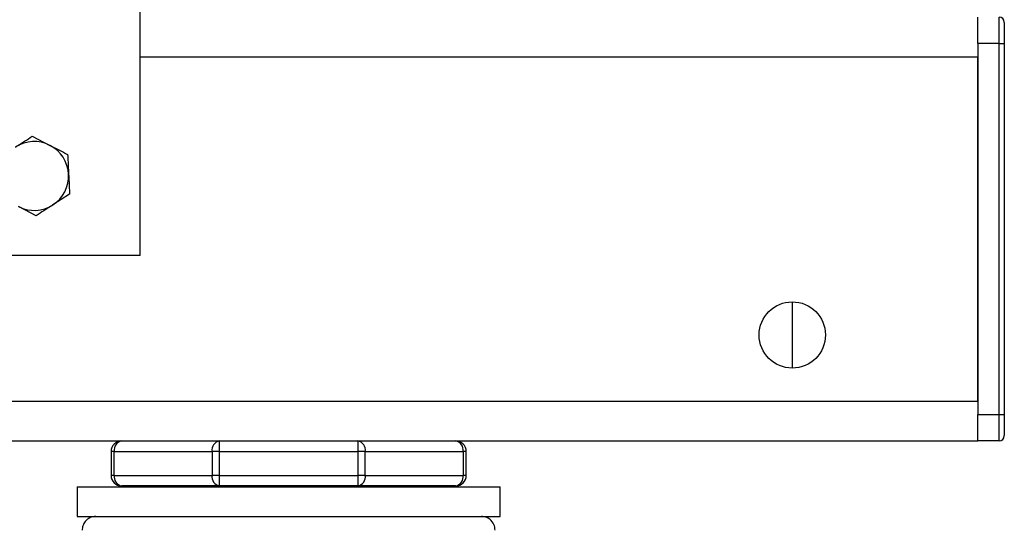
# Model space of a CAD drawing. Header units: millimetres. Extents: x 42 to 514, y 147 to 318.
# Tile 38 of 90: x 249.72 to 255.91, y 150.21 to 153.38. Entities that reach past the tile are written whole.
import ezdxf

# ---------------------------------------------------------------- set-up
doc = ezdxf.new("R2010")
doc.units = ezdxf.units.MM

msp = doc.modelspace()

# ---------------------------------------------------------------- linework, layer by layer
at = {"color": 7, "linetype": 'Continuous', "lineweight": 25}
for p, q in [((250.4816, 151.8998), (250.4816, 155.3998)), ((255.7483, 153.2332), (255.7483, 153.3998)), ((255.8816, 153.2332), (255.8816, 153.3998)), ((255.9149, 153.3665), (255.9149, 153.2332)), ((255.8816, 153.2332), (255.7483, 153.2332)), ((255.7483, 153.2332), (255.7483, 150.8998)), ((255.8816, 153.2332), (255.9149, 153.2332)), ((255.8816, 150.8998), (255.8816, 153.2332)), ((255.9149, 153.2332), (255.9149, 150.8998)), ((255.7483, 150.9832), (255.7483, 153.1498)), ((249.8025, 152.6497), (249.9138, 152.5926)), ((250.0375, 152.2857), (249.9324, 152.2178)), ((249.8273, 152.15), (249.716, 152.2071)), ((250.4816, 151.8998), (244.4816, 151.8998)), ((254.5816, 151.6082), (254.5816, 151.1915)), ((205.5483, 150.9832), (255.7483, 150.9832)), ((255.7483, 150.8998), (255.8816, 150.8998)), ((255.7483, 150.7332), (255.7483, 150.8998)), ((255.8816, 150.7332), (255.8816, 150.8998)), ((255.8816, 150.8998), (255.9149, 150.8998)), ((255.9149, 150.8998), (255.9149, 150.7665)), ((210.6165, 150.7332), (250.68, 150.7332)), ((250.68, 150.7332), (250.98, 150.7332)), ((250.98, 150.6665), (250.98, 150.7332)), ((250.98, 150.7332), (251.8498, 150.7332)), ((251.8498, 150.7332), (251.8498, 150.6665)), ((251.8498, 150.7332), (252.1498, 150.7332)), ((252.1498, 150.7332), (255.7483, 150.7332)), ((255.8816, 150.7332), (255.7483, 150.7332)), ((250.3178, 150.6665), (250.2983, 150.6665)), ((250.2983, 150.6665), (250.2983, 150.5165)), ((250.3178, 150.5165), (250.3178, 150.6665)), ((250.3178, 150.6665), (250.9329, 150.6665)), ((250.9329, 150.6665), (250.9329, 150.5165)), ((250.98, 150.6665), (250.9329, 150.6665)), ((250.98, 150.5165), (250.98, 150.6665)), ((250.98, 150.6665), (251.8498, 150.6665)), ((251.8498, 150.6665), (251.8498, 150.5165)), ((251.897, 150.6665), (251.8498, 150.6665)), ((251.897, 150.5165), (251.897, 150.6665)), ((251.897, 150.6665), (252.5121, 150.6665)), ((252.5121, 150.6665), (252.5121, 150.5165)), ((252.5316, 150.6665), (252.5121, 150.6665)), ((252.5316, 150.5165), (252.5316, 150.6665)), ((250.3178, 150.5165), (250.2983, 150.5165)), ((250.3178, 150.5165), (250.9329, 150.5165)), ((250.98, 150.5165), (250.9329, 150.5165)), ((250.98, 150.5165), (251.8498, 150.5165)), ((250.98, 150.4498), (250.98, 150.5165)), ((251.897, 150.5165), (251.8498, 150.5165)), ((251.8498, 150.5165), (251.8498, 150.4498)), ((251.897, 150.5165), (252.5121, 150.5165)), ((252.5316, 150.5165), (252.5121, 150.5165)), ((250.98, 150.4498), (250.3649, 150.4498)), ((250.4149, 150.4498), (250.4149, 150.4441)), ((251.8498, 150.4498), (250.98, 150.4498)), ((252.4649, 150.4498), (251.8498, 150.4498)), ((252.4149, 150.4441), (252.4149, 150.4498)), ((250.0847, 150.4441), (250.0847, 150.2581)), ((250.0847, 150.4441), (252.7451, 150.4441)), ((252.7451, 150.2581), (252.7451, 150.4441)), ((250.0847, 150.2581), (252.7451, 150.2581))]:
    msp.add_line(p, q, dxfattribs=at)
at = {"color": 8, "linetype": 'Continuous', "lineweight": 25}
msp.add_line((250.4816, 153.1498), (255.7483, 153.1498), dxfattribs=at)
at = {"color": 7, "linetype": 'Continuous', "lineweight": 25}
msp.add_circle((254.5816, 151.3998), 0.2083, dxfattribs=at)
for centre, radius, start, end in [((255.8816, 153.3665), 0.0333, 0, 90), ((249.8149, 152.3998), 0.2167, 62.84575, 122.84575), ((249.8149, 152.3998), 0.2167, 2.84575, 62.84575), ((249.8149, 152.3998), 0.2167, 302.84575, 2.84575), ((249.8149, 152.3998), 0.2167, 242.84575, 302.84575), ((255.8816, 150.7665), 0.0333, 270, 0), ((250.3649, 150.6665), 0.0667, 90, 180), ((250.3767, 150.6748), 0.0595, 101.4249, 188.04761), ((250.9918, 150.6748), 0.0595, 101.42316, 188.04935), ((251.8381, 150.6748), 0.0595, 351.95065, 78.57684), ((252.4531, 150.6748), 0.0595, 351.95065, 78.57684), ((252.4649, 150.6665), 0.0667, 0, 90), ((250.3649, 150.5165), 0.0667, 180, 270), ((250.3767, 150.5082), 0.0595, 171.95241, 258.57507), ((250.9918, 150.5082), 0.0595, 171.95067, 258.57681), ((251.8381, 150.5082), 0.0595, 281.42319, 8.04933), ((252.4531, 150.5082), 0.0595, 281.42319, 8.04933), ((252.4649, 150.5165), 0.0667, 270, 360)]:
    msp.add_arc(centre, radius, start, end, dxfattribs=at)
for points, knots in [([(249.6974, 152.5819), (249.6999, 152.5835), (249.7354, 152.6064), (249.7702, 152.6288), (249.8025, 152.6497)], [0, 0, 0, 0, 0.070205, 1, 1, 1, 1]), ([(249.9138, 152.5926), (249.9164, 152.5913), (249.954, 152.572), (249.9909, 152.5531), (250.0251, 152.5355)], [0, 0, 0, 0, 0.070228, 1, 1, 1, 1]), ([(250.0251, 152.5355), (250.0267, 152.5036), (250.0287, 152.4623), (250.0308, 152.4201), (250.0313, 152.4106)], [0, 0, 0, 0, 0.775829, 1, 1, 1, 1]), ([(250.0313, 152.4106), (250.033, 152.3768), (250.0351, 152.3345), (250.0371, 152.2938), (250.0375, 152.2857)], [0, 0, 0, 0, 0.7988, 1, 1, 1, 1]), ([(249.9324, 152.2178), (249.9299, 152.2162), (249.8945, 152.1933), (249.8597, 152.1708), (249.8273, 152.15)], [0, 0, 0, 0, 0.070205, 1, 1, 1, 1]), ([(250.2033, 150.2581), (250.191, 150.2566), (250.1654, 150.2534), (250.1363, 150.23), (250.1194, 150.2008), (250.1175, 150.1809), (250.1165, 150.1714)], [0, 0, 0, 0, 0.27027, 0.562426, 0.789735, 1, 1, 1, 1]), ([(252.7133, 150.1714), (252.7118, 150.1837), (252.7086, 150.2093), (252.6851, 150.2384), (252.6559, 150.2553), (252.6361, 150.2572), (252.6266, 150.2581)], [0, 0, 0, 0, 0.270261, 0.562418, 0.789737, 1, 1, 1, 1])]:
    msp.add_open_spline(points, degree=3, knots=knots, dxfattribs=at)

doc.saveas('drawing.dxf')
